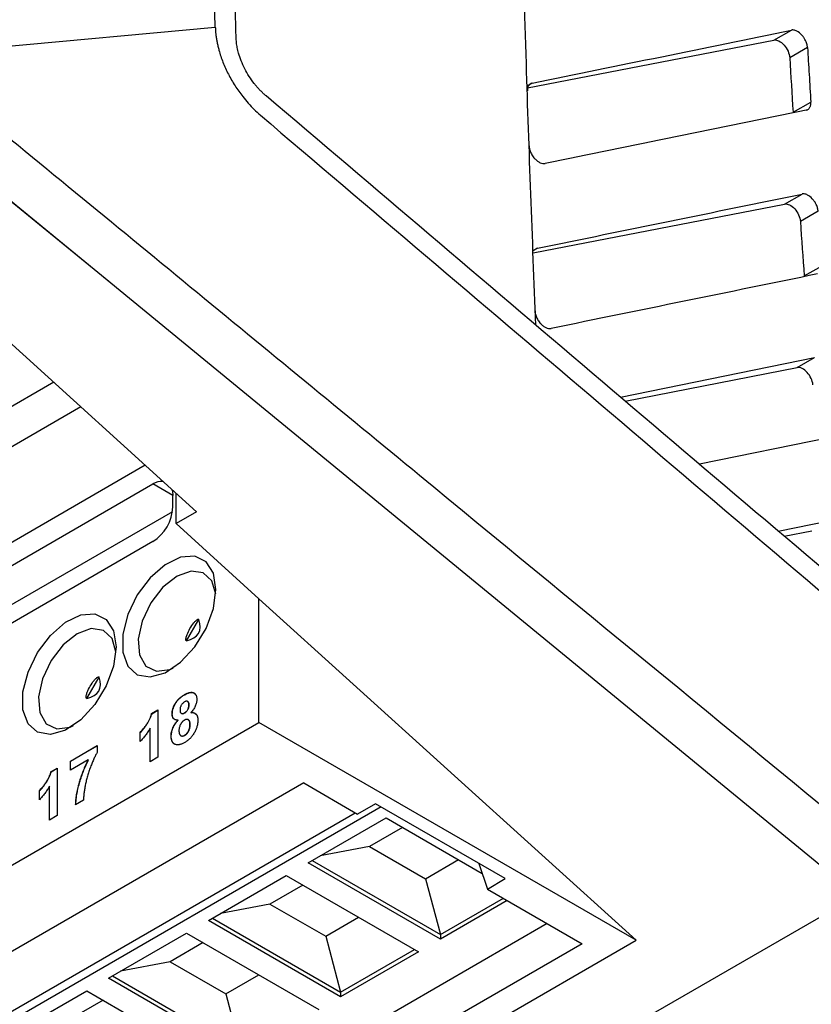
# Model space of a CAD drawing. Header units: millimetres. Extents: x 87 to 936, y -49 to 894.
# Tile 27 of 107: x 797 to 825, y 115 to 149. Entities that reach past the tile are written whole.
import ezdxf

# ---------------------------------------------------------------- set-up
doc = ezdxf.new("R2010")
doc.units = ezdxf.units.MM

msp = doc.modelspace()

# ---------------------------------------------------------------- linework, layer by layer
at = {"color": 7, "linetype": 'Continuous', "lineweight": 25}
for p, q in [((794.617, 148.344), (804.212, 149.225)), ((824.009, 148.763), (824.624, 149.118)), ((815.274, 147.068), (824.009, 148.763)), ((825.196, 148.504), (824.566, 148.14)), ((824.684, 146.206), (825.315, 146.57)), ((793.519, 145.875), (800.437, 140.225)), ((794.143, 145.389), (827.098, 118.351)), ((790.327, 144.032), (803.552, 132.059)), ((824.387, 142.956), (825.002, 143.312)), ((815.478, 141.229), (824.387, 142.956)), ((825.573, 142.704), (824.943, 142.34)), ((825.084, 140.41), (825.714, 140.774)), ((818.576, 136.112), (825.446, 137.518)), ((824.832, 137.164), (825.446, 137.518)), ((818.732, 135.98), (824.832, 137.164)), ((798.487, 136.644), (756.953, 112.667)), ((799.448, 135.775), (782.315, 125.884)), ((826.013, 134.691), (821.369, 133.741)), ((801.733, 133.706), (785.25, 124.19)), ((789.272, 125.696), (802, 133.043)), ((802.707, 132.227), (802.707, 132.635)), ((802.821, 131.638), (802.821, 132.721)), ((802.693, 132.055), (790.474, 125.002)), ((803.552, 132.059), (802.821, 131.638)), ((805.756, 128.981), (802.821, 131.638)), ((824.161, 131.368), (825.957, 131.736)), ((824.366, 131.194), (825.347, 131.384)), ((802, 131.002), (789.272, 123.654)), ((819.12, 116.882), (805.756, 128.981)), ((805.756, 124.597), (805.756, 128.981)), ((803.196, 127.492), (803.629, 128.244)), ((799.66, 125.451), (800.094, 126.203)), ((803.128, 125.578), (803.121, 125.583)), ((803.286, 125.221), (803.279, 125.225)), ((801.958, 124.911), (802.182, 125.041)), ((801.965, 124.907), (801.958, 124.911)), ((801.965, 124.907), (802.182, 125.033)), ((802.182, 125.041), (802.182, 123.363)), ((802.69, 124.901), (802.683, 124.905)), ((803.127, 124.933), (803.12, 124.937)), ((803.354, 124.943), (803.347, 124.947)), ((785.25, 112.759), (805.756, 124.597)), ((802.9, 124.681), (802.893, 124.685)), ((803.323, 124.528), (803.316, 124.532)), ((819.12, 116.882), (805.756, 124.597)), ((801.549, 123.922), (801.549, 124.245)), ((801.556, 124.241), (801.549, 124.245)), ((801.556, 123.918), (801.556, 124.241)), ((801.903, 123.202), (801.903, 124.396)), ((801.91, 124.392), (801.903, 124.396)), ((801.91, 123.206), (801.91, 124.392)), ((803.131, 124.139), (803.124, 124.143)), ((802.653, 124.114), (802.646, 124.118)), ((799.079, 123.227), (800.028, 123.776)), ((799.086, 123.223), (800.028, 123.768)), ((800.028, 123.776), (800.028, 123.539)), ((799.712, 123.271), (799.079, 122.905)), ((799.079, 122.905), (799.079, 123.227)), ((799.086, 123.223), (799.079, 123.227)), ((799.086, 122.909), (799.086, 123.223)), ((799.719, 123.267), (799.712, 123.271)), ((802.182, 123.363), (801.903, 123.202)), ((798.391, 122.852), (798.615, 122.981)), ((798.398, 122.848), (798.391, 122.852)), ((798.398, 122.848), (798.615, 122.973)), ((798.615, 122.981), (798.615, 121.304)), ((807.347, 122.454), (788.962, 111.84)), ((807.347, 122.454), (809.256, 121.352)), ((797.982, 121.863), (797.982, 122.186)), ((797.989, 122.182), (797.982, 122.186)), ((797.989, 121.859), (797.989, 122.182)), ((798.336, 121.142), (798.336, 122.337)), ((798.343, 122.333), (798.336, 122.337)), ((798.343, 121.147), (798.343, 122.333)), ((799.544, 121.84), (799.265, 121.679)), ((809.892, 121.719), (809.256, 121.352)), ((814.489, 119.066), (809.892, 121.719)), ((810.088, 121.606), (792.586, 111.502)), ((792.586, 111.829), (809.169, 121.402)), ((798.615, 121.304), (798.336, 121.142)), ((807.504, 119.624), (810.266, 121.219)), ((810.266, 121.219), (813.67, 119.253)), ((810.849, 120.882), (809.68, 120.208)), ((809.68, 120.208), (807.929, 119.87)), ((809.68, 120.208), (811.66, 119.065)), ((812.189, 116.92), (807.504, 119.624)), ((807.645, 119.706), (812.189, 117.083)), ((811.66, 119.065), (812.829, 119.739)), ((813.556, 119.604), (813.852, 118.698)), ((803.969, 117.583), (806.73, 119.178)), ((806.73, 119.178), (811.415, 116.473)), ((811.66, 119.065), (812.189, 117.083)), ((813.852, 118.698), (814.489, 119.066)), ((807.313, 118.841), (806.145, 118.167)), ((813.852, 118.698), (817.211, 116.759)), ((812.189, 117.083), (814.419, 118.371)), ((814.56, 118.289), (812.189, 116.92)), ((796.275, 100.759), (826.39, 118.144)), ((806.145, 118.167), (804.393, 117.829)), ((806.145, 118.167), (808.125, 117.024)), ((808.653, 114.879), (803.969, 117.583)), ((804.11, 117.665), (808.653, 115.042)), ((808.125, 117.024), (809.293, 117.698)), ((815.975, 117.473), (799.109, 107.737)), ((798.614, 105.044), (819.12, 116.882)), ((800.433, 115.542), (803.195, 117.137)), ((803.195, 117.137), (807.879, 114.432)), ((808.125, 117.024), (808.653, 115.042)), ((812.189, 117.083), (812.189, 116.92)), ((817.211, 116.759), (798.826, 106.146)), ((803.778, 116.8), (802.609, 116.125)), ((808.653, 115.042), (811.273, 116.555)), ((811.415, 116.473), (808.653, 114.879)), ((802.609, 116.125), (800.858, 115.788)), ((802.609, 116.125), (804.589, 114.983)), ((805.117, 112.838), (800.433, 115.542)), ((800.574, 115.624), (805.117, 113.001)), ((804.589, 114.983), (805.758, 115.657)), ((796.897, 113.501), (799.659, 115.096)), ((799.659, 115.096), (804.344, 112.391)), ((800.242, 114.759), (799.074, 114.084)), ((804.589, 114.983), (805.117, 113.001)), ((808.653, 115.042), (808.653, 114.879))]:
    msp.add_line(p, q, dxfattribs=at)
at = {"color": 8, "linetype": 'Continuous', "lineweight": 25}
for p, q in [((815.439, 147.237), (815.264, 147.136)), ((815.633, 141.395), (815.475, 141.304)), ((802.707, 132.635), (802, 133.043))]:
    msp.add_line(p, q, dxfattribs=at)
at = {"color": 7, "linetype": 'Continuous', "lineweight": 25, "flags": 128}
for points in [[(802.678, 132.851), (802.693, 132.787), (802.707, 132.635)], [(804.236, 129.311), (804.146, 129.882), (803.885, 130.287), (803.483, 130.483), (802.982, 130.447), (802.437, 130.185), (801.906, 129.724), (801.448, 129.114), (801.112, 128.421), (800.935, 127.721), (800.935, 127.09), (801.112, 126.595), (801.448, 126.29), (801.906, 126.209), (802.437, 126.36), (802.982, 126.727), (803.483, 127.27), (803.885, 127.93), (804.146, 128.636), (804.236, 129.311)], [(802.857, 129.781), (802.359, 129.386), (801.928, 128.829), (801.622, 128.186), (801.484, 127.543), (801.531, 126.987), (801.756, 126.594), (802.131, 126.416), (802.603, 126.477), (802.722, 126.526)], [(804.229, 129.136), (804.091, 129.611), (803.786, 129.901), (803.355, 129.961), (802.857, 129.781)], [(800.7, 127.27), (800.61, 126.595), (800.35, 125.889), (799.947, 125.229), (799.446, 124.686), (798.901, 124.319), (798.371, 124.168), (797.913, 124.249), (797.577, 124.554), (797.399, 125.049), (797.399, 125.68), (797.577, 126.38), (797.913, 127.073), (798.371, 127.683), (798.901, 128.144), (799.446, 128.406), (799.947, 128.442), (800.35, 128.246), (800.61, 127.841), (800.7, 127.27)], [(799.321, 127.74), (798.823, 127.345), (798.392, 126.788), (798.087, 126.145), (797.948, 125.502), (797.995, 124.946), (798.221, 124.553), (798.595, 124.375), (799.068, 124.436), (799.187, 124.485)], [(800.693, 127.095), (800.556, 127.57), (800.25, 127.86), (799.819, 127.92), (799.321, 127.74)]]:
    msp.add_lwpolyline(points, dxfattribs=at)
at = {"color": 7, "linetype": 'Continuous', "lineweight": 25}
for centre, radius, start, end in [((802.323, 132.54), 0.598, 86.4036, 122.7521), ((801.172, 132.297), 1.537, 302.6055, 357.3945)]:
    msp.add_arc(centre, radius, start, end, dxfattribs=at)
for centre, major_axis, ratio, start_param, end_param in [((825.03, 136.712), (-0.256, 0.43), 0.58894, 4.020643, 6.074569), ((795.368, 132.511), (8.251, -4.763), 0.204676, 6.058747, 6.507597), ((791.833, 130.47), (8.251, -4.763), 0.204676, 6.058747, 6.507597)]:
    msp.add_ellipse(centre, major_axis=major_axis, ratio=ratio, start_param=start_param, end_param=end_param, dxfattribs=at)
for points, knots in [([(815.571, 138.666), (815.45, 141.76), (815.189, 148.44), (814.979, 158.617), (814.884, 169.188), (814.903, 179.655), (815.01, 186.541), (815.064, 189.975)], [0, 0, 0, 0, 0.177761, 0.383814, 0.590904, 0.796008, 1, 1, 1, 1]), ([(827.505, 128.527), (827.202, 131.692), (826.518, 138.833), (825.804, 149.763), (825.287, 161.321), (825.017, 172.795), (825.036, 180.345), (825.045, 184.164)], [0, 0, 0, 0, 0.166091, 0.374781, 0.58218, 0.788627, 1, 1, 1, 1]), ([(804.95, 148.863), (804.932, 149.495), (804.897, 150.757), (804.851, 152.647), (804.812, 154.533), (804.779, 156.415), (804.753, 158.293), (804.734, 160.167), (804.721, 162.038), (804.717, 163.283), (804.716, 163.905)], [0, 0, 0, 0, 0.125023, 0.250035, 0.375038, 0.500035, 0.625028, 0.750018, 0.875008, 1, 1, 1, 1]), ([(804.213, 149.225), (804.215, 149.181), (804.218, 149.093), (804.232, 148.959), (804.25, 148.823), (804.275, 148.685), (804.305, 148.546), (804.366, 148.312), (804.478, 147.979), (804.671, 147.554), (804.905, 147.143), (805.148, 146.8), (805.378, 146.523), (805.588, 146.302), (805.735, 146.172), (805.809, 146.106)], [0, 0, 0, 0, 0.041937, 0.083568, 0.125008, 0.166369, 0.207769, 0.249322, 0.37371, 0.499224, 0.625065, 0.75002, 0.833106, 0.916124, 1, 1, 1, 1]), ([(825.197, 148.504), (825.195, 148.524), (825.19, 148.564), (825.174, 148.632), (825.147, 148.708), (825.108, 148.789), (825.055, 148.873), (824.964, 148.985), (824.841, 149.082), (824.723, 149.121), (824.659, 149.124), (824.632, 149.119), (824.624, 149.118)], [0, 0, 0, 0, 0.065076, 0.137754, 0.218255, 0.306393, 0.401418, 0.501927, 0.726072, 0.87766, 0.965178, 1, 1, 1, 1]), ([(806.014, 146.784), (805.984, 146.81), (805.924, 146.863), (805.836, 146.948), (805.751, 147.037), (805.669, 147.13), (805.552, 147.274), (805.408, 147.477), (805.254, 147.746), (805.127, 148.024), (805.043, 148.276), (804.99, 148.496), (804.96, 148.683), (804.954, 148.803), (804.95, 148.863)], [0, 0, 0, 0, 0.0512705, 0.1020872, 0.1526491, 0.2031582, 0.2538171, 0.3768011, 0.4997433, 0.6225513, 0.7457741, 0.8301329, 0.9145595, 1, 1, 1, 1]), ([(824.009, 148.763), (824.062, 148.773), (824.123, 148.762), (824.247, 148.702), (824.31, 148.652), (824.423, 148.526), (824.471, 148.451), (824.54, 148.295), (824.562, 148.214), (824.566, 148.14)], [0, 0, 0, 0, 0.25, 0.25, 0.5, 0.5, 0.75, 0.75, 1, 1, 1, 1]), ([(825.197, 148.505), (825.216, 148.185), (825.254, 147.541), (825.295, 146.896), (825.315, 146.57)], [0, 0, 0, 0, 0.495342, 1, 1, 1, 1]), ([(815.439, 147.237), (815.425, 147.233), (815.398, 147.226), (815.362, 147.204), (815.333, 147.176), (815.309, 147.142), (815.291, 147.104), (815.279, 147.061), (815.273, 147.016), (815.273, 146.984), (815.273, 146.968)], [0, 0, 0, 0, 0.136731, 0.270107, 0.400128, 0.526797, 0.650116, 0.770088, 0.886715, 1, 1, 1, 1]), ([(825.149, 146.284), (825.163, 146.288), (825.192, 146.296), (825.229, 146.319), (825.259, 146.349), (825.283, 146.385), (825.3, 146.427), (825.311, 146.472), (825.317, 146.519), (825.316, 146.553), (825.315, 146.57)], [0, 0, 0, 0, 0.137759, 0.271868, 0.402329, 0.529144, 0.652316, 0.771847, 0.88774, 1, 1, 1, 1]), ([(795.704, 146.29), (798.413, 144.063), (801.122, 141.839), (806.541, 137.388), (814.669, 130.711), (822.798, 124.033), (828.217, 119.582)], [0, 0, 0, 0, 0.25, 0.25, 0.5, 1, 1, 1, 1]), ([(815.332, 145.018), (815.333, 145), (815.336, 144.962), (815.348, 144.9), (815.368, 144.834), (815.396, 144.766), (815.433, 144.696), (815.478, 144.627), (815.541, 144.551), (815.623, 144.475), (815.72, 144.416), (815.818, 144.383), (815.875, 144.388), (815.904, 144.391)], [0, 0, 0, 0, 0.062382, 0.127841, 0.196381, 0.268002, 0.342708, 0.420499, 0.501377, 0.626013, 0.750662, 0.875324, 1, 1, 1, 1]), ([(825.573, 142.704), (825.572, 142.72), (825.568, 142.754), (825.556, 142.81), (825.537, 142.871), (825.502, 142.952), (825.447, 143.048), (825.345, 143.176), (825.215, 143.278), (825.097, 143.316), (825.034, 143.317), (825.009, 143.313), (825.002, 143.312)], [0, 0, 0, 0, 0.054418, 0.11453, 0.180576, 0.252604, 0.374776, 0.501079, 0.729709, 0.882512, 0.96869, 1, 1, 1, 1]), ([(824.387, 142.956), (824.439, 142.967), (824.5, 142.956), (824.623, 142.897), (824.686, 142.848), (824.854, 142.662), (824.932, 142.488), (824.943, 142.34)], [0, 0, 0, 0, 0.25, 0.25, 0.5, 0.5, 1, 1, 1, 1]), ([(815.541, 139.175), (815.543, 139.155), (815.546, 139.115), (815.559, 139.052), (815.58, 138.985), (815.609, 138.917), (815.646, 138.849), (815.69, 138.783), (815.752, 138.709), (815.832, 138.635), (815.929, 138.575), (816.026, 138.543), (816.084, 138.548), (816.112, 138.551)], [0, 0, 0, 0, 0.065521, 0.133035, 0.202542, 0.274046, 0.347548, 0.423051, 0.500554, 0.625396, 0.75025, 0.875118, 1, 1, 1, 1]), ([(803.196, 127.492), (803.187, 127.49), (803.179, 127.495), (803.171, 127.512), (803.17, 127.522), (803.169, 127.552), (803.172, 127.572), (803.184, 127.632), (803.197, 127.67), (803.24, 127.782), (803.276, 127.854), (803.357, 127.993), (803.401, 128.06), (803.477, 128.154), (803.504, 128.184), (803.549, 128.224), (803.565, 128.237), (803.591, 128.251), (803.6, 128.255), (803.619, 128.256), (803.627, 128.251), (803.629, 128.244)], [0, 0, 0, 0, 0.03125, 0.03125, 0.0625, 0.0625, 0.125, 0.125, 0.25, 0.25, 0.5, 0.5, 0.75, 0.75, 0.875, 0.875, 0.9375, 0.9375, 0.96875, 0.96875, 1, 1, 1, 1]), ([(799.66, 125.451), (799.652, 125.449), (799.643, 125.454), (799.635, 125.471), (799.634, 125.481), (799.633, 125.511), (799.637, 125.531), (799.649, 125.591), (799.661, 125.629), (799.704, 125.741), (799.741, 125.813), (799.821, 125.952), (799.865, 126.019), (799.941, 126.113), (799.968, 126.143), (800.013, 126.183), (800.029, 126.196), (800.056, 126.21), (800.065, 126.214), (800.083, 126.215), (800.091, 126.21), (800.094, 126.203)], [0, 0, 0, 0, 0.03125, 0.03125, 0.0625, 0.0625, 0.125, 0.125, 0.25, 0.25, 0.5, 0.5, 0.75, 0.75, 0.875, 0.875, 0.9375, 0.9375, 0.96875, 0.96875, 1, 1, 1, 1]), ([(802.683, 124.905), (802.683, 124.92), (802.684, 124.95), (802.689, 124.997), (802.699, 125.043), (802.711, 125.09), (802.727, 125.136), (802.747, 125.183), (802.77, 125.23), (802.797, 125.276), (802.827, 125.322), (802.86, 125.365), (802.896, 125.407), (802.935, 125.447), (802.978, 125.484), (803.023, 125.519), (803.071, 125.552), (803.104, 125.572), (803.121, 125.583)], [0, 0, 0, 0, 0.060588, 0.118973, 0.175831, 0.232135, 0.287686, 0.343567, 0.400777, 0.459546, 0.51958, 0.580726, 0.642741, 0.707504, 0.775327, 0.846028, 0.920907, 1, 1, 1, 1]), ([(802.69, 124.901), (802.691, 124.916), (802.691, 124.946), (802.696, 124.992), (802.706, 125.039), (802.718, 125.086), (802.734, 125.132), (802.754, 125.179), (802.777, 125.225), (802.804, 125.272), (802.834, 125.317), (802.867, 125.361), (802.903, 125.403), (802.942, 125.443), (802.985, 125.48), (803.03, 125.515), (803.078, 125.548), (803.111, 125.568), (803.128, 125.578)], [0, 0, 0, 0, 0.060588, 0.118973, 0.175831, 0.232135, 0.287686, 0.343567, 0.400777, 0.459546, 0.51958, 0.580726, 0.642741, 0.707504, 0.775327, 0.846028, 0.920907, 1, 1, 1, 1]), ([(803.121, 125.583), (803.138, 125.592), (803.171, 125.61), (803.218, 125.632), (803.263, 125.649), (803.305, 125.66), (803.344, 125.665), (803.381, 125.666), (803.414, 125.66), (803.444, 125.649), (803.471, 125.634), (803.494, 125.614), (803.514, 125.591), (803.53, 125.563), (803.543, 125.531), (803.552, 125.494), (803.558, 125.455), (803.558, 125.425), (803.559, 125.41)], [0, 0, 0, 0, 0.078715, 0.152764, 0.223531, 0.290545, 0.355368, 0.417847, 0.478669, 0.539111, 0.598255, 0.655802, 0.71198, 0.767583, 0.82394, 0.880851, 0.939356, 1, 1, 1, 1]), ([(803.128, 125.578), (803.188, 125.609), (803.307, 125.669), (803.452, 125.667), (803.499, 125.602), (803.516, 125.578)], [0, 0, 0, 0, 0.394177, 0.786125, 1, 1, 1, 1]), ([(803.123, 125.325), (803.111, 125.318), (803.089, 125.304), (803.057, 125.276), (803.029, 125.243), (803.005, 125.206), (802.986, 125.166), (802.972, 125.125), (802.964, 125.082), (802.963, 125.055), (802.963, 125.041)], [0, 0, 0, 0, 0.13476, 0.257747, 0.376379, 0.495459, 0.614324, 0.734951, 0.86198, 1, 1, 1, 1]), ([(803.12, 124.937), (803.131, 124.944), (803.154, 124.958), (803.185, 124.986), (803.213, 125.019), (803.237, 125.055), (803.256, 125.096), (803.27, 125.138), (803.278, 125.182), (803.279, 125.21), (803.279, 125.225)], [0, 0, 0, 0, 0.131009, 0.252583, 0.368363, 0.485362, 0.603738, 0.725976, 0.85584, 1, 1, 1, 1]), ([(803.279, 125.225), (803.279, 125.239), (803.278, 125.265), (803.269, 125.297), (803.256, 125.323), (803.237, 125.34), (803.214, 125.35), (803.186, 125.35), (803.156, 125.343), (803.134, 125.331), (803.123, 125.325)], [0, 0, 0, 0, 0.140007, 0.267766, 0.389639, 0.510214, 0.628546, 0.746348, 0.867824, 1, 1, 1, 1]), ([(803.127, 124.933), (803.139, 124.94), (803.161, 124.954), (803.192, 124.982), (803.22, 125.015), (803.244, 125.051), (803.263, 125.091), (803.277, 125.134), (803.285, 125.178), (803.286, 125.206), (803.286, 125.221)], [0, 0, 0, 0, 0.131009, 0.252583, 0.368363, 0.485362, 0.603738, 0.725976, 0.85584, 1, 1, 1, 1]), ([(803.286, 125.221), (803.285, 125.249), (803.284, 125.294), (803.259, 125.315), (803.249, 125.323)], [0, 0, 0, 0, 0.61583, 1, 1, 1, 1]), ([(803.559, 125.41), (803.558, 125.391), (803.557, 125.354), (803.546, 125.294), (803.529, 125.234), (803.504, 125.174), (803.473, 125.114), (803.436, 125.055), (803.394, 124.999), (803.363, 124.965), (803.347, 124.947)], [0, 0, 0, 0, 0.125211, 0.24639, 0.365556, 0.487097, 0.609911, 0.734683, 0.864055, 1, 1, 1, 1]), ([(801.549, 124.245), (801.568, 124.264), (801.607, 124.303), (801.664, 124.372), (801.724, 124.451), (801.775, 124.524), (801.815, 124.586), (801.842, 124.633), (801.868, 124.68), (801.891, 124.727), (801.912, 124.773), (801.93, 124.82), (801.946, 124.866), (801.954, 124.896), (801.958, 124.911)], [0, 0, 0, 0, 0.104473, 0.218653, 0.342856, 0.479269, 0.549541, 0.617424, 0.683535, 0.748597, 0.812176, 0.874869, 0.937429, 1, 1, 1, 1]), ([(801.556, 124.241), (801.575, 124.26), (801.614, 124.299), (801.671, 124.368), (801.731, 124.447), (801.782, 124.52), (801.822, 124.582), (801.85, 124.629), (801.875, 124.676), (801.898, 124.723), (801.919, 124.769), (801.937, 124.815), (801.953, 124.862), (801.961, 124.892), (801.965, 124.907)], [0, 0, 0, 0, 0.104473, 0.218653, 0.342856, 0.479269, 0.549541, 0.617424, 0.683535, 0.748597, 0.812176, 0.874869, 0.937429, 1, 1, 1, 1]), ([(802.893, 124.685), (802.884, 124.685), (802.867, 124.683), (802.842, 124.684), (802.819, 124.686), (802.798, 124.692), (802.779, 124.699), (802.762, 124.709), (802.746, 124.72), (802.728, 124.739), (802.71, 124.768), (802.695, 124.808), (802.685, 124.853), (802.684, 124.888), (802.683, 124.905)], [0, 0, 0, 0, 0.074845, 0.146911, 0.216512, 0.282333, 0.34654, 0.409365, 0.470779, 0.530736, 0.648995, 0.764529, 0.880748, 1, 1, 1, 1]), ([(802.763, 124.719), (802.752, 124.725), (802.703, 124.754), (802.696, 124.836), (802.69, 124.901)], [0, 0, 0, 0, 0.202396, 1, 1, 1, 1]), ([(802.963, 125.041), (802.963, 125.027), (802.964, 125), (802.972, 124.965), (802.986, 124.939), (803.004, 124.921), (803.028, 124.912), (803.056, 124.911), (803.087, 124.919), (803.109, 124.931), (803.12, 124.937)], [0, 0, 0, 0, 0.144102, 0.275997, 0.397647, 0.516215, 0.632499, 0.749124, 0.869144, 1, 1, 1, 1]), ([(803.006, 124.931), (803.01, 124.924), (803.024, 124.904), (803.07, 124.905), (803.108, 124.924), (803.127, 124.933)], [0, 0, 0, 0, 0.188935, 0.593965, 1, 1, 1, 1]), ([(803.347, 124.947), (803.357, 124.948), (803.376, 124.95), (803.404, 124.95), (803.43, 124.946), (803.454, 124.941), (803.476, 124.932), (803.497, 124.921), (803.516, 124.908), (803.532, 124.891), (803.547, 124.872), (803.56, 124.852), (803.571, 124.828), (803.58, 124.803), (803.587, 124.776), (803.592, 124.746), (803.595, 124.714), (803.596, 124.691), (803.596, 124.68)], [0, 0, 0, 0, 0.069665, 0.136701, 0.201986, 0.265487, 0.327798, 0.389, 0.449413, 0.510371, 0.570399, 0.630715, 0.690004, 0.750294, 0.810528, 0.872287, 0.935378, 1, 1, 1, 1]), ([(803.354, 124.943), (803.394, 124.946), (803.458, 124.951), (803.501, 124.912), (803.516, 124.897)], [0, 0, 0, 0, 0.630237, 1, 1, 1, 1]), ([(802.646, 124.118), (802.647, 124.14), (802.648, 124.185), (802.659, 124.256), (802.678, 124.329), (802.7, 124.39), (802.721, 124.439), (802.739, 124.475), (802.759, 124.511), (802.782, 124.547), (802.807, 124.582), (802.833, 124.617), (802.862, 124.652), (802.883, 124.674), (802.893, 124.685)], [0, 0, 0, 0, 0.122228, 0.241582, 0.360421, 0.480261, 0.541082, 0.601977, 0.664277, 0.727556, 0.791866, 0.858859, 0.928323, 1, 1, 1, 1]), ([(802.653, 124.114), (802.654, 124.136), (802.655, 124.181), (802.667, 124.252), (802.685, 124.325), (802.707, 124.386), (802.728, 124.434), (802.746, 124.471), (802.767, 124.507), (802.789, 124.543), (802.814, 124.578), (802.841, 124.613), (802.869, 124.648), (802.89, 124.67), (802.9, 124.681)], [0, 0, 0, 0, 0.122228, 0.241582, 0.360421, 0.480261, 0.541082, 0.601977, 0.664277, 0.727556, 0.791866, 0.858859, 0.928323, 1, 1, 1, 1]), ([(803.12, 124.679), (803.112, 124.674), (803.097, 124.665), (803.074, 124.648), (803.054, 124.63), (803.034, 124.61), (803.017, 124.588), (803.001, 124.564), (802.986, 124.539), (802.969, 124.504), (802.952, 124.46), (802.937, 124.408), (802.927, 124.357), (802.926, 124.325), (802.925, 124.31)], [0, 0, 0, 0, 0.072037, 0.139418, 0.203909, 0.266153, 0.326665, 0.387387, 0.448815, 0.511305, 0.636809, 0.757709, 0.878594, 1, 1, 1, 1]), ([(803.316, 124.532), (803.316, 124.541), (803.316, 124.56), (803.313, 124.585), (803.309, 124.609), (803.303, 124.63), (803.295, 124.648), (803.286, 124.664), (803.274, 124.678), (803.261, 124.689), (803.247, 124.697), (803.232, 124.703), (803.215, 124.706), (803.198, 124.706), (803.18, 124.704), (803.161, 124.698), (803.141, 124.69), (803.127, 124.683), (803.12, 124.679)], [0, 0, 0, 0, 0.073811, 0.144537, 0.212615, 0.278536, 0.342029, 0.403351, 0.465453, 0.527123, 0.587877, 0.646434, 0.704682, 0.762122, 0.81951, 0.877816, 0.937463, 1, 1, 1, 1]), ([(803.124, 124.143), (803.131, 124.148), (803.144, 124.156), (803.164, 124.17), (803.183, 124.187), (803.2, 124.205), (803.217, 124.225), (803.233, 124.246), (803.248, 124.269), (803.262, 124.294), (803.275, 124.32), (803.286, 124.348), (803.296, 124.376), (803.303, 124.406), (803.309, 124.436), (803.313, 124.467), (803.316, 124.499), (803.316, 124.521), (803.316, 124.532)], [0, 0, 0, 0, 0.058895, 0.115007, 0.170669, 0.225469, 0.279613, 0.334167, 0.390886, 0.449148, 0.509012, 0.570138, 0.633673, 0.699604, 0.768316, 0.841558, 0.918424, 1, 1, 1, 1]), ([(803.596, 124.68), (803.595, 124.661), (803.595, 124.623), (803.589, 124.566), (803.579, 124.508), (803.564, 124.452), (803.547, 124.395), (803.524, 124.339), (803.498, 124.283), (803.469, 124.229), (803.435, 124.176), (803.4, 124.125), (803.361, 124.078), (803.32, 124.033), (803.275, 123.992), (803.229, 123.954), (803.18, 123.919), (803.146, 123.898), (803.129, 123.888)], [0, 0, 0, 0, 0.066854, 0.13136, 0.193376, 0.253727, 0.313354, 0.372541, 0.431943, 0.492442, 0.552999, 0.613131, 0.673299, 0.734381, 0.79726, 0.861907, 0.92957, 1, 1, 1, 1]), ([(803.131, 124.139), (803.138, 124.143), (803.151, 124.151), (803.171, 124.166), (803.19, 124.183), (803.207, 124.201), (803.224, 124.221), (803.24, 124.242), (803.255, 124.265), (803.269, 124.29), (803.282, 124.316), (803.293, 124.344), (803.303, 124.372), (803.31, 124.401), (803.317, 124.432), (803.32, 124.463), (803.323, 124.495), (803.323, 124.517), (803.323, 124.528)], [0, 0, 0, 0, 0.058895, 0.115007, 0.170669, 0.225469, 0.279613, 0.334167, 0.390886, 0.449148, 0.509012, 0.570138, 0.633673, 0.699604, 0.768316, 0.841558, 0.918424, 1, 1, 1, 1]), ([(803.323, 124.528), (803.321, 124.562), (803.316, 124.631), (803.28, 124.688), (803.246, 124.693), (803.239, 124.694)], [0, 0, 0, 0, 0.440145, 0.878448, 1, 1, 1, 1]), ([(801.903, 124.396), (801.89, 124.374), (801.865, 124.33), (801.825, 124.266), (801.783, 124.203), (801.74, 124.143), (801.695, 124.085), (801.648, 124.029), (801.599, 123.974), (801.566, 123.94), (801.549, 123.922)], [0, 0, 0, 0, 0.126571, 0.251425, 0.376425, 0.500093, 0.624181, 0.748133, 0.873869, 1, 1, 1, 1]), ([(802.925, 124.31), (802.925, 124.299), (802.926, 124.278), (802.928, 124.249), (802.933, 124.223), (802.939, 124.2), (802.947, 124.179), (802.957, 124.162), (802.968, 124.147), (802.982, 124.135), (802.996, 124.126), (803.012, 124.12), (803.029, 124.117), (803.046, 124.116), (803.064, 124.119), (803.084, 124.124), (803.104, 124.132), (803.117, 124.14), (803.124, 124.143)], [0, 0, 0, 0, 0.07914, 0.153668, 0.224788, 0.293153, 0.358059, 0.421441, 0.482493, 0.54349, 0.603504, 0.660793, 0.71724, 0.772156, 0.827706, 0.883864, 0.940622, 1, 1, 1, 1]), ([(803.019, 124.122), (803.031, 124.118), (803.063, 124.105), (803.105, 124.126), (803.131, 124.139)], [0, 0, 0, 0, 0.367911, 1, 1, 1, 1]), ([(802.801, 123.819), (802.788, 123.823), (802.764, 123.833), (802.733, 123.856), (802.706, 123.884), (802.684, 123.919), (802.667, 123.96), (802.655, 124.006), (802.647, 124.059), (802.646, 124.098), (802.646, 124.118)], [0, 0, 0, 0, 0.126169, 0.249064, 0.368685, 0.489031, 0.610185, 0.73553, 0.864231, 1, 1, 1, 1]), ([(802.808, 123.814), (802.795, 123.819), (802.771, 123.829), (802.74, 123.852), (802.713, 123.88), (802.691, 123.915), (802.674, 123.955), (802.662, 124.002), (802.654, 124.055), (802.653, 124.094), (802.653, 124.114)], [0, 0, 0, 0, 0.126169, 0.249064, 0.368685, 0.489031, 0.610185, 0.73553, 0.864231, 1, 1, 1, 1]), ([(803.129, 123.888), (803.113, 123.879), (803.081, 123.862), (803.035, 123.84), (802.991, 123.824), (802.948, 123.813), (802.908, 123.806), (802.87, 123.806), (802.834, 123.809), (802.812, 123.815), (802.801, 123.819)], [0, 0, 0, 0, 0.137825, 0.269593, 0.397834, 0.521619, 0.643406, 0.76291, 0.881166, 1, 1, 1, 1]), ([(800.028, 123.539), (800.019, 123.522), (799.998, 123.486), (799.969, 123.43), (799.939, 123.371), (799.91, 123.307), (799.88, 123.24), (799.85, 123.169), (799.82, 123.095), (799.78, 122.991), (799.733, 122.858), (799.683, 122.698), (799.64, 122.538), (799.611, 122.406), (799.592, 122.302), (799.579, 122.227), (799.568, 122.155), (799.559, 122.086), (799.553, 122.02), (799.547, 121.957), (799.545, 121.897), (799.544, 121.859), (799.544, 121.84)], [0, 0, 0, 0, 0.031427, 0.064605, 0.099439, 0.136456, 0.175352, 0.216101, 0.258978, 0.304007, 0.395757, 0.487616, 0.579874, 0.672707, 0.718695, 0.763079, 0.805893, 0.847386, 0.8876, 0.926386, 0.963755, 1, 1, 1, 1]), ([(799.265, 121.679), (799.266, 121.708), (799.268, 121.767), (799.275, 121.857), (799.286, 121.95), (799.299, 122.045), (799.317, 122.143), (799.338, 122.243), (799.363, 122.345), (799.391, 122.45), (799.422, 122.555), (799.456, 122.66), (799.492, 122.764), (799.531, 122.867), (799.572, 122.969), (799.617, 123.071), (799.663, 123.171), (799.696, 123.238), (799.712, 123.271)], [0, 0, 0, 0, 0.058953, 0.118561, 0.178523, 0.239353, 0.301026, 0.363774, 0.427383, 0.492334, 0.557476, 0.62196, 0.685889, 0.749255, 0.812267, 0.875036, 0.937534, 1, 1, 1, 1]), ([(799.272, 121.675), (799.273, 121.704), (799.275, 121.762), (799.282, 121.853), (799.293, 121.946), (799.306, 122.041), (799.325, 122.139), (799.345, 122.239), (799.37, 122.341), (799.398, 122.446), (799.429, 122.551), (799.463, 122.656), (799.5, 122.76), (799.538, 122.863), (799.58, 122.965), (799.624, 123.067), (799.67, 123.167), (799.703, 123.233), (799.719, 123.267)], [0, 0, 0, 0, 0.058953, 0.118561, 0.178523, 0.239353, 0.301026, 0.363774, 0.427383, 0.492334, 0.557476, 0.62196, 0.685889, 0.749255, 0.812267, 0.875036, 0.937534, 1, 1, 1, 1]), ([(797.982, 122.186), (798, 122.204), (798.039, 122.244), (798.097, 122.313), (798.157, 122.392), (798.207, 122.465), (798.247, 122.526), (798.275, 122.574), (798.301, 122.62), (798.324, 122.667), (798.344, 122.714), (798.363, 122.76), (798.378, 122.806), (798.387, 122.837), (798.391, 122.852)], [0, 0, 0, 0, 0.104473, 0.218653, 0.342856, 0.479269, 0.549541, 0.617424, 0.683535, 0.748597, 0.812176, 0.874869, 0.937429, 1, 1, 1, 1]), ([(797.989, 122.182), (798.007, 122.2), (798.046, 122.24), (798.104, 122.309), (798.164, 122.388), (798.214, 122.46), (798.254, 122.522), (798.282, 122.57), (798.308, 122.616), (798.331, 122.663), (798.351, 122.71), (798.37, 122.756), (798.386, 122.802), (798.394, 122.833), (798.398, 122.848)], [0, 0, 0, 0, 0.104473, 0.218653, 0.342856, 0.479269, 0.549541, 0.617424, 0.683535, 0.748597, 0.812176, 0.874869, 0.937429, 1, 1, 1, 1]), ([(798.336, 122.337), (798.323, 122.315), (798.298, 122.271), (798.258, 122.206), (798.216, 122.144), (798.172, 122.084), (798.127, 122.026), (798.08, 121.969), (798.032, 121.915), (797.999, 121.88), (797.982, 121.863)], [0, 0, 0, 0, 0.126571, 0.251425, 0.376425, 0.500093, 0.624181, 0.748133, 0.873869, 1, 1, 1, 1])]:
    msp.add_open_spline(points, degree=3, knots=knots, dxfattribs=at)
for points in [[(804.212, 149.225), (804.063, 154.286), (803.984, 159.31), (803.976, 164.292)], [(815.439, 147.237), (818.498, 147.862), (821.559, 148.489), (824.624, 149.118)], [(824.566, 148.14), (824.604, 147.496), (824.643, 146.851), (824.684, 146.206)], [(829.121, 127.155), (821.419, 133.698), (813.72, 140.243), (806.014, 146.784)], [(805.809, 146.106), (813.616, 139.478), (821.416, 132.845), (829.219, 126.214)], [(825.149, 146.284), (822.063, 145.651), (818.982, 145.02), (815.904, 144.391)], [(815.633, 141.395), (818.752, 142.031), (821.875, 142.67), (825.002, 143.312)], [(824.943, 142.34), (824.988, 141.698), (825.035, 141.054), (825.084, 140.41)], [(825.548, 140.481), (822.399, 139.836), (819.253, 139.192), (816.112, 138.551)]]:
    msp.add_open_spline(points, degree=3, dxfattribs=at)

doc.saveas('drawing.dxf')
